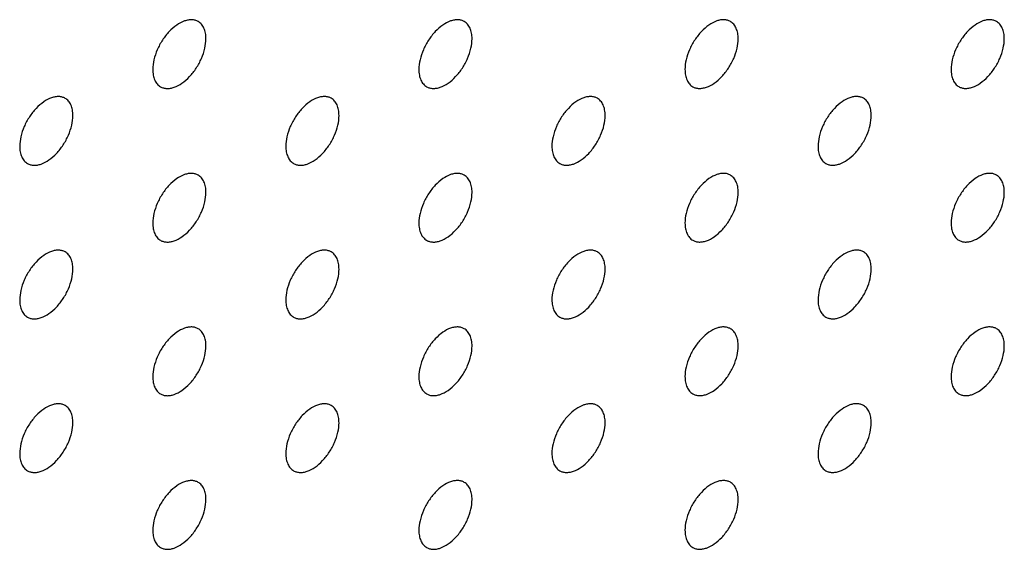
# Model space of a CAD drawing. Header units: inches. Extents: x 0 to 34, y 0 to 22.
# Tile 110 of 176: x 28.305 to 28.828, y 9.413 to 9.694. Entities that reach past the tile are written whole.
import ezdxf

# ---------------------------------------------------------------- set-up
doc = ezdxf.new("R2010")
doc.units = ezdxf.units.IN
doc.header["$LTSCALE"] = 1.87
doc.header["$MEASUREMENT"] = 0
doc.layers.add('02___PRT_ALL_AXES', color=7, linetype='CONTINUOUS')

msp = doc.modelspace()

# ---------------------------------------------------------------- linework, layer by layer
at = {"layer": '02___PRT_ALL_AXES', "color": 7, "linetype": 'CONTINUOUS'}
for points, knots in [([(28.39943, 9.69342), (28.39894, 9.69371), (28.39785, 9.69416), (28.39606, 9.69443), (28.39413, 9.69428), (28.39133, 9.69354), (28.38775, 9.69158), (28.3838, 9.68808), (28.3803, 9.68361), (28.37755, 9.67852), (28.37577, 9.67324), (28.37529, 9.66965), (28.37529, 9.66794)], [0, 0, 0, 0, 0.042842, 0.087441, 0.135298, 0.187275, 0.304489, 0.438213, 0.582466, 0.729664, 0.871609, 1, 1, 1, 1]), ([(28.40357, 9.68427), (28.40357, 9.68528), (28.40341, 9.6872), (28.40263, 9.68985), (28.40133, 9.69201), (28.40009, 9.69304), (28.39943, 9.69342)], [0, 0, 0, 0, 0.288094, 0.548173, 0.782164, 1, 1, 1, 1]), ([(28.54085, 9.69343), (28.54036, 9.69372), (28.53927, 9.69417), (28.53748, 9.69443), (28.53555, 9.69429), (28.53275, 9.69354), (28.52917, 9.69159), (28.52522, 9.68809), (28.52172, 9.68362), (28.51897, 9.67853), (28.5172, 9.67325), (28.51671, 9.66965), (28.51671, 9.66795)], [0, 0, 0, 0, 0.042842, 0.087441, 0.135298, 0.187275, 0.304489, 0.438213, 0.582466, 0.729664, 0.871609, 1, 1, 1, 1]), ([(28.54499, 9.68428), (28.54499, 9.68529), (28.54483, 9.68721), (28.54406, 9.68986), (28.54275, 9.69202), (28.54151, 9.69305), (28.54085, 9.69343)], [0, 0, 0, 0, 0.288094, 0.548173, 0.782164, 1, 1, 1, 1]), ([(28.68227, 9.69344), (28.68178, 9.69372), (28.68069, 9.69418), (28.6789, 9.69444), (28.67697, 9.69429), (28.67417, 9.69355), (28.67059, 9.6916), (28.66664, 9.68809), (28.66315, 9.68362), (28.66039, 9.67854), (28.65862, 9.67325), (28.65813, 9.66966), (28.65813, 9.66796)], [0, 0, 0, 0, 0.042842, 0.087441, 0.135298, 0.187275, 0.304489, 0.438213, 0.582466, 0.729664, 0.871609, 1, 1, 1, 1]), ([(28.68641, 9.68429), (28.68641, 9.68529), (28.68625, 9.68722), (28.68548, 9.68986), (28.68417, 9.69202), (28.68293, 9.69306), (28.68227, 9.69344)], [0, 0, 0, 0, 0.288094, 0.548173, 0.782164, 1, 1, 1, 1]), ([(28.82369, 9.69345), (28.8232, 9.69373), (28.82211, 9.69419), (28.82032, 9.69445), (28.81839, 9.6943), (28.81559, 9.69356), (28.81201, 9.6916), (28.80806, 9.6881), (28.80457, 9.68363), (28.80181, 9.67855), (28.80004, 9.67326), (28.79955, 9.66967), (28.79955, 9.66796)], [0, 0, 0, 0, 0.042842, 0.087441, 0.135298, 0.187275, 0.304489, 0.438213, 0.582466, 0.729664, 0.871609, 1, 1, 1, 1]), ([(28.82784, 9.68429), (28.82784, 9.6853), (28.82768, 9.68722), (28.8269, 9.68987), (28.82559, 9.69203), (28.82435, 9.69307), (28.82369, 9.69345)], [0, 0, 0, 0, 0.288094, 0.548173, 0.782164, 1, 1, 1, 1]), ([(28.37943, 9.65879), (28.37992, 9.6585), (28.38101, 9.65805), (28.3828, 9.65779), (28.38473, 9.65793), (28.38753, 9.65867), (28.39111, 9.66063), (28.39506, 9.66413), (28.39856, 9.6686), (28.40131, 9.67369), (28.40308, 9.67897), (28.40357, 9.68257), (28.40357, 9.68427)], [0, 0, 0, 0, 0.042842, 0.087441, 0.135298, 0.187275, 0.304489, 0.438213, 0.582466, 0.729664, 0.871609, 1, 1, 1, 1]), ([(28.52085, 9.65879), (28.52134, 9.65851), (28.52243, 9.65806), (28.52422, 9.65779), (28.52615, 9.65794), (28.52895, 9.65868), (28.53253, 9.66064), (28.53648, 9.66414), (28.53998, 9.66861), (28.54273, 9.6737), (28.5445, 9.67898), (28.54499, 9.68257), (28.54499, 9.68428)], [0, 0, 0, 0, 0.042842, 0.087441, 0.135298, 0.187275, 0.304489, 0.438213, 0.582466, 0.729664, 0.871609, 1, 1, 1, 1]), ([(28.66227, 9.6588), (28.66276, 9.65852), (28.66385, 9.65806), (28.66564, 9.6578), (28.66757, 9.65795), (28.67037, 9.65869), (28.67395, 9.66064), (28.6779, 9.66415), (28.6814, 9.66862), (28.68416, 9.6737), (28.68593, 9.67899), (28.68641, 9.68258), (28.68641, 9.68429)], [0, 0, 0, 0, 0.042842, 0.087441, 0.135298, 0.187275, 0.304489, 0.438213, 0.582466, 0.729664, 0.871609, 1, 1, 1, 1]), ([(28.80369, 9.65881), (28.80419, 9.65853), (28.80527, 9.65807), (28.80707, 9.65781), (28.80899, 9.65796), (28.81179, 9.6587), (28.81537, 9.66065), (28.81932, 9.66416), (28.82282, 9.66863), (28.82558, 9.67371), (28.82735, 9.679), (28.82784, 9.68259), (28.82784, 9.68429)], [0, 0, 0, 0, 0.042842, 0.087441, 0.135298, 0.187275, 0.304489, 0.438213, 0.582466, 0.729664, 0.871609, 1, 1, 1, 1]), ([(28.37529, 9.66794), (28.37529, 9.66693), (28.37545, 9.66501), (28.37622, 9.66236), (28.37753, 9.6602), (28.37877, 9.65917), (28.37943, 9.65879)], [0, 0, 0, 0, 0.288094, 0.548173, 0.782164, 1, 1, 1, 1]), ([(28.51671, 9.66795), (28.51671, 9.66694), (28.51687, 9.66502), (28.51764, 9.66237), (28.51895, 9.66021), (28.52019, 9.65917), (28.52085, 9.65879)], [0, 0, 0, 0, 0.288094, 0.548173, 0.782164, 1, 1, 1, 1]), ([(28.65813, 9.66796), (28.65813, 9.66695), (28.65829, 9.66503), (28.65907, 9.66238), (28.66037, 9.66022), (28.66161, 9.65918), (28.66227, 9.6588)], [0, 0, 0, 0, 0.288094, 0.548173, 0.782164, 1, 1, 1, 1]), ([(28.79955, 9.66796), (28.79955, 9.66696), (28.79971, 9.66503), (28.80049, 9.66239), (28.80179, 9.66023), (28.80303, 9.65919), (28.80369, 9.65881)], [0, 0, 0, 0, 0.288094, 0.548173, 0.782164, 1, 1, 1, 1]), ([(28.32872, 9.6526), (28.32823, 9.65288), (28.32714, 9.65333), (28.32535, 9.6536), (28.32342, 9.65345), (28.32062, 9.65271), (28.31704, 9.65075), (28.31309, 9.64725), (28.30959, 9.64278), (28.30683, 9.63769), (28.30506, 9.63241), (28.30458, 9.62882), (28.30458, 9.62711)], [0, 0, 0, 0, 0.042842, 0.087441, 0.135298, 0.187275, 0.304489, 0.438213, 0.582466, 0.729664, 0.871609, 1, 1, 1, 1]), ([(28.33286, 9.64344), (28.33286, 9.64445), (28.3327, 9.64637), (28.33192, 9.64902), (28.33062, 9.65118), (28.32938, 9.65222), (28.32872, 9.6526)], [0, 0, 0, 0, 0.288094, 0.548173, 0.782164, 1, 1, 1, 1]), ([(28.47014, 9.65261), (28.46965, 9.65289), (28.46856, 9.65334), (28.46677, 9.65361), (28.46484, 9.65346), (28.46204, 9.65272), (28.45846, 9.65076), (28.45451, 9.64726), (28.45101, 9.64279), (28.44826, 9.6377), (28.44649, 9.63242), (28.446, 9.62883), (28.446, 9.62712)], [0, 0, 0, 0, 0.042842, 0.087441, 0.135298, 0.187275, 0.304489, 0.438213, 0.582466, 0.729664, 0.871609, 1, 1, 1, 1]), ([(28.47428, 9.64345), (28.47428, 9.64446), (28.47412, 9.64638), (28.47335, 9.64903), (28.47204, 9.65119), (28.4708, 9.65222), (28.47014, 9.65261)], [0, 0, 0, 0, 0.288094, 0.548173, 0.782164, 1, 1, 1, 1]), ([(28.61156, 9.65261), (28.61107, 9.6529), (28.60998, 9.65335), (28.60819, 9.65361), (28.60626, 9.65347), (28.60346, 9.65272), (28.59988, 9.65077), (28.59593, 9.64727), (28.59243, 9.6428), (28.58968, 9.63771), (28.58791, 9.63243), (28.58742, 9.62883), (28.58742, 9.62713)], [0, 0, 0, 0, 0.042842, 0.087441, 0.135298, 0.187275, 0.304489, 0.438213, 0.582466, 0.729664, 0.871609, 1, 1, 1, 1]), ([(28.6157, 9.64346), (28.6157, 9.64447), (28.61554, 9.64639), (28.61477, 9.64904), (28.61346, 9.6512), (28.61222, 9.65223), (28.61156, 9.65261)], [0, 0, 0, 0, 0.288094, 0.548173, 0.782164, 1, 1, 1, 1]), ([(28.75298, 9.65262), (28.75249, 9.65291), (28.7514, 9.65336), (28.74961, 9.65362), (28.74768, 9.65347), (28.74488, 9.65273), (28.7413, 9.65078), (28.73735, 9.64727), (28.73386, 9.6428), (28.7311, 9.63772), (28.72933, 9.63243), (28.72884, 9.62884), (28.72884, 9.62714)], [0, 0, 0, 0, 0.042842, 0.087441, 0.135298, 0.187275, 0.304489, 0.438213, 0.582466, 0.729664, 0.871609, 1, 1, 1, 1]), ([(28.75712, 9.64347), (28.75712, 9.64447), (28.75696, 9.6464), (28.75619, 9.64904), (28.75488, 9.6512), (28.75364, 9.65224), (28.75298, 9.65262)], [0, 0, 0, 0, 0.288094, 0.548173, 0.782164, 1, 1, 1, 1]), ([(28.30872, 9.61796), (28.30921, 9.61767), (28.3103, 9.61722), (28.31209, 9.61696), (28.31402, 9.6171), (28.31682, 9.61785), (28.3204, 9.6198), (28.32435, 9.6233), (28.32784, 9.62778), (28.3306, 9.63286), (28.33237, 9.63814), (28.33286, 9.64174), (28.33286, 9.64344)], [0, 0, 0, 0, 0.042842, 0.087441, 0.135298, 0.187275, 0.304489, 0.438213, 0.582466, 0.729664, 0.871609, 1, 1, 1, 1]), ([(28.45014, 9.61797), (28.45063, 9.61768), (28.45172, 9.61723), (28.45351, 9.61697), (28.45544, 9.61711), (28.45824, 9.61785), (28.46182, 9.61981), (28.46577, 9.62331), (28.46927, 9.62778), (28.47202, 9.63287), (28.47379, 9.63815), (28.47428, 9.64175), (28.47428, 9.64345)], [0, 0, 0, 0, 0.042842, 0.087441, 0.135298, 0.187275, 0.304489, 0.438213, 0.582466, 0.729664, 0.871609, 1, 1, 1, 1]), ([(28.59156, 9.61797), (28.59205, 9.61769), (28.59314, 9.61724), (28.59493, 9.61697), (28.59686, 9.61712), (28.59966, 9.61786), (28.60324, 9.61982), (28.60719, 9.62332), (28.61069, 9.62779), (28.61344, 9.63288), (28.61522, 9.63816), (28.6157, 9.64175), (28.6157, 9.64346)], [0, 0, 0, 0, 0.042842, 0.087441, 0.135298, 0.187275, 0.304489, 0.438213, 0.582466, 0.729664, 0.871609, 1, 1, 1, 1]), ([(28.73298, 9.61798), (28.73348, 9.6177), (28.73456, 9.61725), (28.73635, 9.61698), (28.73828, 9.61713), (28.74108, 9.61787), (28.74466, 9.61983), (28.74861, 9.62333), (28.75211, 9.6278), (28.75487, 9.63289), (28.75664, 9.63817), (28.75712, 9.64176), (28.75712, 9.64347)], [0, 0, 0, 0, 0.042842, 0.087441, 0.135298, 0.187275, 0.304489, 0.438213, 0.582466, 0.729664, 0.871609, 1, 1, 1, 1]), ([(28.30458, 9.62711), (28.30458, 9.6261), (28.30474, 9.62418), (28.30551, 9.62154), (28.30682, 9.61938), (28.30806, 9.61834), (28.30872, 9.61796)], [0, 0, 0, 0, 0.288094, 0.548173, 0.782164, 1, 1, 1, 1]), ([(28.446, 9.62712), (28.446, 9.62611), (28.44616, 9.62419), (28.44693, 9.62154), (28.44824, 9.61938), (28.44948, 9.61835), (28.45014, 9.61797)], [0, 0, 0, 0, 0.288094, 0.548173, 0.782164, 1, 1, 1, 1]), ([(28.58742, 9.62713), (28.58742, 9.62612), (28.58758, 9.6242), (28.58836, 9.62155), (28.58966, 9.61939), (28.5909, 9.61835), (28.59156, 9.61797)], [0, 0, 0, 0, 0.288094, 0.548173, 0.782164, 1, 1, 1, 1]), ([(28.72884, 9.62714), (28.72884, 9.62613), (28.729, 9.62421), (28.72978, 9.62156), (28.73108, 9.6194), (28.73232, 9.61836), (28.73298, 9.61798)], [0, 0, 0, 0, 0.288094, 0.548173, 0.782164, 1, 1, 1, 1]), ([(28.39943, 9.61178), (28.39894, 9.61206), (28.39785, 9.61251), (28.39606, 9.61278), (28.39413, 9.61263), (28.39133, 9.61189), (28.38775, 9.60993), (28.3838, 9.60643), (28.3803, 9.60196), (28.37755, 9.59687), (28.37577, 9.59159), (28.37529, 9.588), (28.37529, 9.58629)], [0, 0, 0, 0, 0.042842, 0.087441, 0.135298, 0.187275, 0.304489, 0.438213, 0.582466, 0.729664, 0.871609, 1, 1, 1, 1]), ([(28.54085, 9.61179), (28.54036, 9.61207), (28.53927, 9.61252), (28.53748, 9.61279), (28.53555, 9.61264), (28.53275, 9.6119), (28.52917, 9.60994), (28.52522, 9.60644), (28.52172, 9.60197), (28.51897, 9.59688), (28.5172, 9.5916), (28.51671, 9.58801), (28.51671, 9.5863)], [0, 0, 0, 0, 0.042842, 0.087441, 0.135298, 0.187275, 0.304489, 0.438213, 0.582466, 0.729664, 0.871609, 1, 1, 1, 1]), ([(28.68227, 9.61179), (28.68178, 9.61208), (28.68069, 9.61253), (28.6789, 9.61279), (28.67697, 9.61265), (28.67417, 9.6119), (28.67059, 9.60995), (28.66664, 9.60645), (28.66315, 9.60198), (28.66039, 9.59689), (28.65862, 9.59161), (28.65813, 9.58801), (28.65813, 9.58631)], [0, 0, 0, 0, 0.042842, 0.087441, 0.135298, 0.187275, 0.304489, 0.438213, 0.582466, 0.729664, 0.871609, 1, 1, 1, 1]), ([(28.82369, 9.6118), (28.8232, 9.61209), (28.82211, 9.61254), (28.82032, 9.6128), (28.81839, 9.61265), (28.81559, 9.61191), (28.81201, 9.60996), (28.80806, 9.60646), (28.80457, 9.60198), (28.80181, 9.5969), (28.80004, 9.59162), (28.79955, 9.58802), (28.79955, 9.58632)], [0, 0, 0, 0, 0.042842, 0.087441, 0.135298, 0.187275, 0.304489, 0.438213, 0.582466, 0.729664, 0.871609, 1, 1, 1, 1]), ([(28.40357, 9.60262), (28.40357, 9.60363), (28.40341, 9.60555), (28.40263, 9.6082), (28.40133, 9.61036), (28.40009, 9.6114), (28.39943, 9.61178)], [0, 0, 0, 0, 0.288094, 0.548173, 0.782164, 1, 1, 1, 1]), ([(28.54499, 9.60263), (28.54499, 9.60364), (28.54483, 9.60556), (28.54406, 9.60821), (28.54275, 9.61037), (28.54151, 9.61141), (28.54085, 9.61179)], [0, 0, 0, 0, 0.288094, 0.548173, 0.782164, 1, 1, 1, 1]), ([(28.68641, 9.60264), (28.68641, 9.60365), (28.68625, 9.60557), (28.68548, 9.60822), (28.68417, 9.61038), (28.68293, 9.61141), (28.68227, 9.61179)], [0, 0, 0, 0, 0.288094, 0.548173, 0.782164, 1, 1, 1, 1]), ([(28.82784, 9.60265), (28.82784, 9.60365), (28.82768, 9.60558), (28.8269, 9.60822), (28.82559, 9.61038), (28.82435, 9.61142), (28.82369, 9.6118)], [0, 0, 0, 0, 0.288094, 0.548173, 0.782164, 1, 1, 1, 1]), ([(28.37943, 9.57714), (28.37992, 9.57685), (28.38101, 9.5764), (28.3828, 9.57614), (28.38473, 9.57629), (28.38753, 9.57703), (28.39111, 9.57898), (28.39506, 9.58248), (28.39856, 9.58696), (28.40131, 9.59204), (28.40308, 9.59732), (28.40357, 9.60092), (28.40357, 9.60262)], [0, 0, 0, 0, 0.042842, 0.087441, 0.135298, 0.187275, 0.304489, 0.438213, 0.582466, 0.729664, 0.871609, 1, 1, 1, 1]), ([(28.52085, 9.57715), (28.52134, 9.57686), (28.52243, 9.57641), (28.52422, 9.57615), (28.52615, 9.57629), (28.52895, 9.57704), (28.53253, 9.57899), (28.53648, 9.58249), (28.53998, 9.58696), (28.54273, 9.59205), (28.5445, 9.59733), (28.54499, 9.60093), (28.54499, 9.60263)], [0, 0, 0, 0, 0.042842, 0.087441, 0.135298, 0.187275, 0.304489, 0.438213, 0.582466, 0.729664, 0.871609, 1, 1, 1, 1]), ([(28.66227, 9.57715), (28.66276, 9.57687), (28.66385, 9.57642), (28.66564, 9.57615), (28.66757, 9.5763), (28.67037, 9.57704), (28.67395, 9.579), (28.6779, 9.5825), (28.6814, 9.58697), (28.68416, 9.59206), (28.68593, 9.59734), (28.68641, 9.60093), (28.68641, 9.60264)], [0, 0, 0, 0, 0.042842, 0.087441, 0.135298, 0.187275, 0.304489, 0.438213, 0.582466, 0.729664, 0.871609, 1, 1, 1, 1]), ([(28.80369, 9.57716), (28.80419, 9.57688), (28.80527, 9.57643), (28.80707, 9.57616), (28.80899, 9.57631), (28.81179, 9.57705), (28.81537, 9.57901), (28.81932, 9.58251), (28.82282, 9.58698), (28.82558, 9.59207), (28.82735, 9.59735), (28.82784, 9.60094), (28.82784, 9.60265)], [0, 0, 0, 0, 0.042842, 0.087441, 0.135298, 0.187275, 0.304489, 0.438213, 0.582466, 0.729664, 0.871609, 1, 1, 1, 1]), ([(28.37529, 9.58629), (28.37529, 9.58529), (28.37545, 9.58336), (28.37622, 9.58072), (28.37753, 9.57856), (28.37877, 9.57752), (28.37943, 9.57714)], [0, 0, 0, 0, 0.288094, 0.548173, 0.782164, 1, 1, 1, 1]), ([(28.51671, 9.5863), (28.51671, 9.58529), (28.51687, 9.58337), (28.51764, 9.58072), (28.51895, 9.57856), (28.52019, 9.57753), (28.52085, 9.57715)], [0, 0, 0, 0, 0.288094, 0.548173, 0.782164, 1, 1, 1, 1]), ([(28.65813, 9.58631), (28.65813, 9.5853), (28.65829, 9.58338), (28.65907, 9.58073), (28.66037, 9.57857), (28.66161, 9.57754), (28.66227, 9.57715)], [0, 0, 0, 0, 0.288094, 0.548173, 0.782164, 1, 1, 1, 1]), ([(28.79955, 9.58632), (28.79955, 9.58531), (28.79971, 9.58339), (28.80049, 9.58074), (28.80179, 9.57858), (28.80303, 9.57754), (28.80369, 9.57716)], [0, 0, 0, 0, 0.288094, 0.548173, 0.782164, 1, 1, 1, 1]), ([(28.32872, 9.57095), (28.32823, 9.57123), (28.32714, 9.57169), (28.32535, 9.57195), (28.32342, 9.5718), (28.32062, 9.57106), (28.31704, 9.56911), (28.31309, 9.5656), (28.30959, 9.56113), (28.30683, 9.55605), (28.30506, 9.55076), (28.30458, 9.54717), (28.30458, 9.54547)], [0, 0, 0, 0, 0.042842, 0.087441, 0.135298, 0.187275, 0.304489, 0.438213, 0.582466, 0.729664, 0.871609, 1, 1, 1, 1]), ([(28.33286, 9.5618), (28.33286, 9.5628), (28.3327, 9.56473), (28.33192, 9.56737), (28.33062, 9.56953), (28.32938, 9.57057), (28.32872, 9.57095)], [0, 0, 0, 0, 0.288094, 0.548173, 0.782164, 1, 1, 1, 1]), ([(28.47014, 9.57096), (28.46965, 9.57124), (28.46856, 9.5717), (28.46677, 9.57196), (28.46484, 9.57181), (28.46204, 9.57107), (28.45846, 9.56911), (28.45451, 9.56561), (28.45101, 9.56114), (28.44826, 9.55605), (28.44649, 9.55077), (28.446, 9.54718), (28.446, 9.54547)], [0, 0, 0, 0, 0.042842, 0.087441, 0.135298, 0.187275, 0.304489, 0.438213, 0.582466, 0.729664, 0.871609, 1, 1, 1, 1]), ([(28.47428, 9.5618), (28.47428, 9.56281), (28.47412, 9.56473), (28.47335, 9.56738), (28.47204, 9.56954), (28.4708, 9.57058), (28.47014, 9.57096)], [0, 0, 0, 0, 0.288094, 0.548173, 0.782164, 1, 1, 1, 1]), ([(28.61156, 9.57097), (28.61107, 9.57125), (28.60998, 9.5717), (28.60819, 9.57197), (28.60626, 9.57182), (28.60346, 9.57108), (28.59988, 9.56912), (28.59593, 9.56562), (28.59243, 9.56115), (28.58968, 9.55606), (28.58791, 9.55078), (28.58742, 9.54719), (28.58742, 9.54548)], [0, 0, 0, 0, 0.042842, 0.087441, 0.135298, 0.187275, 0.304489, 0.438213, 0.582466, 0.729664, 0.871609, 1, 1, 1, 1]), ([(28.6157, 9.56181), (28.6157, 9.56282), (28.61554, 9.56474), (28.61477, 9.56739), (28.61346, 9.56955), (28.61222, 9.57059), (28.61156, 9.57097)], [0, 0, 0, 0, 0.288094, 0.548173, 0.782164, 1, 1, 1, 1]), ([(28.75298, 9.57097), (28.75249, 9.57126), (28.7514, 9.57171), (28.74961, 9.57197), (28.74768, 9.57183), (28.74488, 9.57109), (28.7413, 9.56913), (28.73735, 9.56563), (28.73386, 9.56116), (28.7311, 9.55607), (28.72933, 9.55079), (28.72884, 9.54719), (28.72884, 9.54549)], [0, 0, 0, 0, 0.042842, 0.087441, 0.135298, 0.187275, 0.304489, 0.438213, 0.582466, 0.729664, 0.871609, 1, 1, 1, 1]), ([(28.75712, 9.56182), (28.75712, 9.56283), (28.75696, 9.56475), (28.75619, 9.5674), (28.75488, 9.56956), (28.75364, 9.57059), (28.75298, 9.57097)], [0, 0, 0, 0, 0.288094, 0.548173, 0.782164, 1, 1, 1, 1]), ([(28.30872, 9.53631), (28.30921, 9.53603), (28.3103, 9.53557), (28.31209, 9.53531), (28.31402, 9.53546), (28.31682, 9.5362), (28.3204, 9.53815), (28.32435, 9.54166), (28.32784, 9.54613), (28.3306, 9.55121), (28.33237, 9.5565), (28.33286, 9.56009), (28.33286, 9.5618)], [0, 0, 0, 0, 0.042842, 0.087441, 0.135298, 0.187275, 0.304489, 0.438213, 0.582466, 0.729664, 0.871609, 1, 1, 1, 1]), ([(28.45014, 9.53632), (28.45063, 9.53603), (28.45172, 9.53558), (28.45351, 9.53532), (28.45544, 9.53547), (28.45824, 9.53621), (28.46182, 9.53816), (28.46577, 9.54167), (28.46927, 9.54614), (28.47202, 9.55122), (28.47379, 9.55651), (28.47428, 9.5601), (28.47428, 9.5618)], [0, 0, 0, 0, 0.042842, 0.087441, 0.135298, 0.187275, 0.304489, 0.438213, 0.582466, 0.729664, 0.871609, 1, 1, 1, 1]), ([(28.59156, 9.53633), (28.59205, 9.53604), (28.59314, 9.53559), (28.59493, 9.53533), (28.59686, 9.53547), (28.59966, 9.53622), (28.60324, 9.53817), (28.60719, 9.54167), (28.61069, 9.54614), (28.61344, 9.55123), (28.61522, 9.55651), (28.6157, 9.56011), (28.6157, 9.56181)], [0, 0, 0, 0, 0.042842, 0.087441, 0.135298, 0.187275, 0.304489, 0.438213, 0.582466, 0.729664, 0.871609, 1, 1, 1, 1]), ([(28.73298, 9.53633), (28.73348, 9.53605), (28.73456, 9.5356), (28.73635, 9.53533), (28.73828, 9.53548), (28.74108, 9.53622), (28.74466, 9.53818), (28.74861, 9.54168), (28.75211, 9.54615), (28.75487, 9.55124), (28.75664, 9.55652), (28.75712, 9.56011), (28.75712, 9.56182)], [0, 0, 0, 0, 0.042842, 0.087441, 0.135298, 0.187275, 0.304489, 0.438213, 0.582466, 0.729664, 0.871609, 1, 1, 1, 1]), ([(28.30458, 9.54547), (28.30458, 9.54446), (28.30474, 9.54253), (28.30551, 9.53989), (28.30682, 9.53773), (28.30806, 9.53669), (28.30872, 9.53631)], [0, 0, 0, 0, 0.288094, 0.548173, 0.782164, 1, 1, 1, 1]), ([(28.446, 9.54547), (28.446, 9.54447), (28.44616, 9.54254), (28.44693, 9.5399), (28.44824, 9.53774), (28.44948, 9.5367), (28.45014, 9.53632)], [0, 0, 0, 0, 0.288094, 0.548173, 0.782164, 1, 1, 1, 1]), ([(28.58742, 9.54548), (28.58742, 9.54447), (28.58758, 9.54255), (28.58836, 9.5399), (28.58966, 9.53774), (28.5909, 9.53671), (28.59156, 9.53633)], [0, 0, 0, 0, 0.288094, 0.548173, 0.782164, 1, 1, 1, 1]), ([(28.72884, 9.54549), (28.72884, 9.54448), (28.729, 9.54256), (28.72978, 9.53991), (28.73108, 9.53775), (28.73232, 9.53672), (28.73298, 9.53633)], [0, 0, 0, 0, 0.288094, 0.548173, 0.782164, 1, 1, 1, 1]), ([(28.39943, 9.53013), (28.39894, 9.53042), (28.39785, 9.53087), (28.39606, 9.53113), (28.39413, 9.53098), (28.39133, 9.53024), (28.38775, 9.52829), (28.3838, 9.52478), (28.3803, 9.52031), (28.37755, 9.51523), (28.37577, 9.50994), (28.37529, 9.50635), (28.37529, 9.50465)], [0, 0, 0, 0, 0.042842, 0.087441, 0.135298, 0.187275, 0.304489, 0.438213, 0.582466, 0.729664, 0.871609, 1, 1, 1, 1]), ([(28.40357, 9.52098), (28.40357, 9.52198), (28.40341, 9.52391), (28.40263, 9.52655), (28.40133, 9.52871), (28.40009, 9.52975), (28.39943, 9.53013)], [0, 0, 0, 0, 0.288094, 0.548173, 0.782164, 1, 1, 1, 1]), ([(28.54085, 9.53014), (28.54036, 9.53042), (28.53927, 9.53088), (28.53748, 9.53114), (28.53555, 9.53099), (28.53275, 9.53025), (28.52917, 9.5283), (28.52522, 9.52479), (28.52172, 9.52032), (28.51897, 9.51524), (28.5172, 9.50995), (28.51671, 9.50636), (28.51671, 9.50465)], [0, 0, 0, 0, 0.042842, 0.087441, 0.135298, 0.187275, 0.304489, 0.438213, 0.582466, 0.729664, 0.871609, 1, 1, 1, 1]), ([(28.54499, 9.52098), (28.54499, 9.52199), (28.54483, 9.52391), (28.54406, 9.52656), (28.54275, 9.52872), (28.54151, 9.52976), (28.54085, 9.53014)], [0, 0, 0, 0, 0.288094, 0.548173, 0.782164, 1, 1, 1, 1]), ([(28.68227, 9.53015), (28.68178, 9.53043), (28.68069, 9.53088), (28.6789, 9.53115), (28.67697, 9.531), (28.67417, 9.53026), (28.67059, 9.5283), (28.66664, 9.5248), (28.66315, 9.52033), (28.66039, 9.51524), (28.65862, 9.50996), (28.65813, 9.50637), (28.65813, 9.50466)], [0, 0, 0, 0, 0.042842, 0.087441, 0.135298, 0.187275, 0.304489, 0.438213, 0.582466, 0.729664, 0.871609, 1, 1, 1, 1]), ([(28.68641, 9.52099), (28.68641, 9.522), (28.68625, 9.52392), (28.68548, 9.52657), (28.68417, 9.52873), (28.68293, 9.52977), (28.68227, 9.53015)], [0, 0, 0, 0, 0.288094, 0.548173, 0.782164, 1, 1, 1, 1]), ([(28.82369, 9.53015), (28.8232, 9.53044), (28.82211, 9.53089), (28.82032, 9.53115), (28.81839, 9.53101), (28.81559, 9.53027), (28.81201, 9.52831), (28.80806, 9.52481), (28.80457, 9.52034), (28.80181, 9.51525), (28.80004, 9.50997), (28.79955, 9.50637), (28.79955, 9.50467)], [0, 0, 0, 0, 0.042842, 0.087441, 0.135298, 0.187275, 0.304489, 0.438213, 0.582466, 0.729664, 0.871609, 1, 1, 1, 1]), ([(28.82784, 9.521), (28.82784, 9.52201), (28.82768, 9.52393), (28.8269, 9.52658), (28.82559, 9.52874), (28.82435, 9.52977), (28.82369, 9.53015)], [0, 0, 0, 0, 0.288094, 0.548173, 0.782164, 1, 1, 1, 1]), ([(28.37943, 9.49549), (28.37992, 9.49521), (28.38101, 9.49475), (28.3828, 9.49449), (28.38473, 9.49464), (28.38753, 9.49538), (28.39111, 9.49734), (28.39506, 9.50084), (28.39856, 9.50531), (28.40131, 9.5104), (28.40308, 9.51568), (28.40357, 9.51927), (28.40357, 9.52098)], [0, 0, 0, 0, 0.042842, 0.087441, 0.135298, 0.187275, 0.304489, 0.438213, 0.582466, 0.729664, 0.871609, 1, 1, 1, 1]), ([(28.52085, 9.4955), (28.52134, 9.49522), (28.52243, 9.49476), (28.52422, 9.4945), (28.52615, 9.49465), (28.52895, 9.49539), (28.53253, 9.49734), (28.53648, 9.50085), (28.53998, 9.50532), (28.54273, 9.5104), (28.5445, 9.51569), (28.54499, 9.51928), (28.54499, 9.52098)], [0, 0, 0, 0, 0.042842, 0.087441, 0.135298, 0.187275, 0.304489, 0.438213, 0.582466, 0.729664, 0.871609, 1, 1, 1, 1]), ([(28.66227, 9.49551), (28.66276, 9.49522), (28.66385, 9.49477), (28.66564, 9.49451), (28.66757, 9.49465), (28.67037, 9.4954), (28.67395, 9.49735), (28.6779, 9.50085), (28.6814, 9.50532), (28.68416, 9.51041), (28.68593, 9.51569), (28.68641, 9.51929), (28.68641, 9.52099)], [0, 0, 0, 0, 0.042842, 0.087441, 0.135298, 0.187275, 0.304489, 0.438213, 0.582466, 0.729664, 0.871609, 1, 1, 1, 1]), ([(28.80369, 9.49552), (28.80419, 9.49523), (28.80527, 9.49478), (28.80707, 9.49451), (28.80899, 9.49466), (28.81179, 9.4954), (28.81537, 9.49736), (28.81932, 9.50086), (28.82282, 9.50533), (28.82558, 9.51042), (28.82735, 9.5157), (28.82784, 9.51929), (28.82784, 9.521)], [0, 0, 0, 0, 0.042842, 0.087441, 0.135298, 0.187275, 0.304489, 0.438213, 0.582466, 0.729664, 0.871609, 1, 1, 1, 1]), ([(28.37529, 9.50465), (28.37529, 9.50364), (28.37545, 9.50172), (28.37622, 9.49907), (28.37753, 9.49691), (28.37877, 9.49587), (28.37943, 9.49549)], [0, 0, 0, 0, 0.288094, 0.548173, 0.782164, 1, 1, 1, 1]), ([(28.51671, 9.50465), (28.51671, 9.50365), (28.51687, 9.50172), (28.51764, 9.49908), (28.51895, 9.49692), (28.52019, 9.49588), (28.52085, 9.4955)], [0, 0, 0, 0, 0.288094, 0.548173, 0.782164, 1, 1, 1, 1]), ([(28.65813, 9.50466), (28.65813, 9.50365), (28.65829, 9.50173), (28.65907, 9.49909), (28.66037, 9.49692), (28.66161, 9.49589), (28.66227, 9.49551)], [0, 0, 0, 0, 0.288094, 0.548173, 0.782164, 1, 1, 1, 1]), ([(28.79955, 9.50467), (28.79955, 9.50366), (28.79971, 9.50174), (28.80049, 9.49909), (28.80179, 9.49693), (28.80303, 9.4959), (28.80369, 9.49552)], [0, 0, 0, 0, 0.288094, 0.548173, 0.782164, 1, 1, 1, 1]), ([(28.32872, 9.4893), (28.32823, 9.48959), (28.32714, 9.49004), (28.32535, 9.4903), (28.32342, 9.49016), (28.32062, 9.48941), (28.31704, 9.48746), (28.31309, 9.48396), (28.30959, 9.47949), (28.30683, 9.4744), (28.30506, 9.46912), (28.30458, 9.46552), (28.30458, 9.46382)], [0, 0, 0, 0, 0.042842, 0.087441, 0.135298, 0.187275, 0.304489, 0.438213, 0.582466, 0.729664, 0.871609, 1, 1, 1, 1]), ([(28.33286, 9.48015), (28.33286, 9.48116), (28.3327, 9.48308), (28.33192, 9.48573), (28.33062, 9.48789), (28.32938, 9.48892), (28.32872, 9.4893)], [0, 0, 0, 0, 0.288094, 0.548173, 0.782164, 1, 1, 1, 1]), ([(28.47014, 9.48931), (28.46965, 9.4896), (28.46856, 9.49005), (28.46677, 9.49031), (28.46484, 9.49016), (28.46204, 9.48942), (28.45846, 9.48747), (28.45451, 9.48396), (28.45101, 9.47949), (28.44826, 9.47441), (28.44649, 9.46912), (28.446, 9.46553), (28.446, 9.46383)], [0, 0, 0, 0, 0.042842, 0.087441, 0.135298, 0.187275, 0.304489, 0.438213, 0.582466, 0.729664, 0.871609, 1, 1, 1, 1]), ([(28.47428, 9.48016), (28.47428, 9.48116), (28.47412, 9.48309), (28.47335, 9.48573), (28.47204, 9.48789), (28.4708, 9.48893), (28.47014, 9.48931)], [0, 0, 0, 0, 0.288094, 0.548173, 0.782164, 1, 1, 1, 1]), ([(28.61156, 9.48932), (28.61107, 9.4896), (28.60998, 9.49006), (28.60819, 9.49032), (28.60626, 9.49017), (28.60346, 9.48943), (28.59988, 9.48748), (28.59593, 9.48397), (28.59243, 9.4795), (28.58968, 9.47442), (28.58791, 9.46913), (28.58742, 9.46554), (28.58742, 9.46383)], [0, 0, 0, 0, 0.042842, 0.087441, 0.135298, 0.187275, 0.304489, 0.438213, 0.582466, 0.729664, 0.871609, 1, 1, 1, 1]), ([(28.6157, 9.48017), (28.6157, 9.48117), (28.61554, 9.4831), (28.61477, 9.48574), (28.61346, 9.4879), (28.61222, 9.48894), (28.61156, 9.48932)], [0, 0, 0, 0, 0.288094, 0.548173, 0.782164, 1, 1, 1, 1]), ([(28.75298, 9.48933), (28.75249, 9.48961), (28.7514, 9.49006), (28.74961, 9.49033), (28.74768, 9.49018), (28.74488, 9.48944), (28.7413, 9.48748), (28.73735, 9.48398), (28.73386, 9.47951), (28.7311, 9.47442), (28.72933, 9.46914), (28.72884, 9.46555), (28.72884, 9.46384)], [0, 0, 0, 0, 0.042842, 0.087441, 0.135298, 0.187275, 0.304489, 0.438213, 0.582466, 0.729664, 0.871609, 1, 1, 1, 1]), ([(28.75712, 9.48017), (28.75712, 9.48118), (28.75696, 9.4831), (28.75619, 9.48575), (28.75488, 9.48791), (28.75364, 9.48895), (28.75298, 9.48933)], [0, 0, 0, 0, 0.288094, 0.548173, 0.782164, 1, 1, 1, 1]), ([(28.30872, 9.45466), (28.30921, 9.45438), (28.3103, 9.45393), (28.31209, 9.45366), (28.31402, 9.45381), (28.31682, 9.45455), (28.3204, 9.45651), (28.32435, 9.46001), (28.32784, 9.46448), (28.3306, 9.46957), (28.33237, 9.47485), (28.33286, 9.47844), (28.33286, 9.48015)], [0, 0, 0, 0, 0.042842, 0.087441, 0.135298, 0.187275, 0.304489, 0.438213, 0.582466, 0.729664, 0.871609, 1, 1, 1, 1]), ([(28.45014, 9.45467), (28.45063, 9.45439), (28.45172, 9.45394), (28.45351, 9.45367), (28.45544, 9.45382), (28.45824, 9.45456), (28.46182, 9.45652), (28.46577, 9.46002), (28.46927, 9.46449), (28.47202, 9.46958), (28.47379, 9.47486), (28.47428, 9.47845), (28.47428, 9.48016)], [0, 0, 0, 0, 0.042842, 0.087441, 0.135298, 0.187275, 0.304489, 0.438213, 0.582466, 0.729664, 0.871609, 1, 1, 1, 1]), ([(28.59156, 9.45468), (28.59205, 9.4544), (28.59314, 9.45394), (28.59493, 9.45368), (28.59686, 9.45383), (28.59966, 9.45457), (28.60324, 9.45652), (28.60719, 9.46003), (28.61069, 9.4645), (28.61344, 9.46958), (28.61522, 9.47487), (28.6157, 9.47846), (28.6157, 9.48017)], [0, 0, 0, 0, 0.042842, 0.087441, 0.135298, 0.187275, 0.304489, 0.438213, 0.582466, 0.729664, 0.871609, 1, 1, 1, 1]), ([(28.73298, 9.45469), (28.73348, 9.4544), (28.73456, 9.45395), (28.73635, 9.45369), (28.73828, 9.45383), (28.74108, 9.45458), (28.74466, 9.45653), (28.74861, 9.46003), (28.75211, 9.46451), (28.75487, 9.46959), (28.75664, 9.47487), (28.75712, 9.47847), (28.75712, 9.48017)], [0, 0, 0, 0, 0.042842, 0.087441, 0.135298, 0.187275, 0.304489, 0.438213, 0.582466, 0.729664, 0.871609, 1, 1, 1, 1]), ([(28.30458, 9.46382), (28.30458, 9.46281), (28.30474, 9.46089), (28.30551, 9.45824), (28.30682, 9.45608), (28.30806, 9.45504), (28.30872, 9.45466)], [0, 0, 0, 0, 0.288094, 0.548173, 0.782164, 1, 1, 1, 1]), ([(28.446, 9.46383), (28.446, 9.46282), (28.44616, 9.4609), (28.44693, 9.45825), (28.44824, 9.45609), (28.44948, 9.45505), (28.45014, 9.45467)], [0, 0, 0, 0, 0.288094, 0.548173, 0.782164, 1, 1, 1, 1]), ([(28.58742, 9.46383), (28.58742, 9.46283), (28.58758, 9.4609), (28.58836, 9.45826), (28.58966, 9.4561), (28.5909, 9.45506), (28.59156, 9.45468)], [0, 0, 0, 0, 0.288094, 0.548173, 0.782164, 1, 1, 1, 1]), ([(28.72884, 9.46384), (28.72884, 9.46283), (28.729, 9.46091), (28.72978, 9.45827), (28.73108, 9.45611), (28.73232, 9.45507), (28.73298, 9.45469)], [0, 0, 0, 0, 0.288094, 0.548173, 0.782164, 1, 1, 1, 1]), ([(28.39943, 9.44848), (28.39894, 9.44877), (28.39785, 9.44922), (28.39606, 9.44948), (28.39413, 9.44934), (28.39133, 9.4486), (28.38775, 9.44664), (28.3838, 9.44314), (28.3803, 9.43867), (28.37755, 9.43358), (28.37577, 9.4283), (28.37529, 9.4247), (28.37529, 9.423)], [0, 0, 0, 0, 0.042842, 0.087441, 0.135298, 0.187275, 0.304489, 0.438213, 0.582466, 0.729664, 0.871609, 1, 1, 1, 1]), ([(28.40357, 9.43933), (28.40357, 9.44034), (28.40341, 9.44226), (28.40263, 9.44491), (28.40133, 9.44707), (28.40009, 9.4481), (28.39943, 9.44848)], [0, 0, 0, 0, 0.288094, 0.548173, 0.782164, 1, 1, 1, 1]), ([(28.54085, 9.44849), (28.54036, 9.44878), (28.53927, 9.44923), (28.53748, 9.44949), (28.53555, 9.44935), (28.53275, 9.4486), (28.52917, 9.44665), (28.52522, 9.44315), (28.52172, 9.43867), (28.51897, 9.43359), (28.5172, 9.42831), (28.51671, 9.42471), (28.51671, 9.42301)], [0, 0, 0, 0, 0.042842, 0.087441, 0.135298, 0.187275, 0.304489, 0.438213, 0.582466, 0.729664, 0.871609, 1, 1, 1, 1]), ([(28.54499, 9.43934), (28.54499, 9.44034), (28.54483, 9.44227), (28.54406, 9.44491), (28.54275, 9.44707), (28.54151, 9.44811), (28.54085, 9.44849)], [0, 0, 0, 0, 0.288094, 0.548173, 0.782164, 1, 1, 1, 1]), ([(28.68227, 9.4485), (28.68178, 9.44878), (28.68069, 9.44924), (28.6789, 9.4495), (28.67697, 9.44935), (28.67417, 9.44861), (28.67059, 9.44666), (28.66664, 9.44315), (28.66315, 9.43868), (28.66039, 9.4336), (28.65862, 9.42831), (28.65813, 9.42472), (28.65813, 9.42301)], [0, 0, 0, 0, 0.042842, 0.087441, 0.135298, 0.187275, 0.304489, 0.438213, 0.582466, 0.729664, 0.871609, 1, 1, 1, 1]), ([(28.68641, 9.43935), (28.68641, 9.44035), (28.68625, 9.44228), (28.68548, 9.44492), (28.68417, 9.44708), (28.68293, 9.44812), (28.68227, 9.4485)], [0, 0, 0, 0, 0.288094, 0.548173, 0.782164, 1, 1, 1, 1]), ([(28.37943, 9.41384), (28.37992, 9.41356), (28.38101, 9.41311), (28.3828, 9.41284), (28.38473, 9.41299), (28.38753, 9.41373), (28.39111, 9.41569), (28.39506, 9.41919), (28.39856, 9.42366), (28.40131, 9.42875), (28.40308, 9.43403), (28.40357, 9.43762), (28.40357, 9.43933)], [0, 0, 0, 0, 0.042842, 0.087441, 0.135298, 0.187275, 0.304489, 0.438213, 0.582466, 0.729664, 0.871609, 1, 1, 1, 1]), ([(28.52085, 9.41385), (28.52134, 9.41357), (28.52243, 9.41312), (28.52422, 9.41285), (28.52615, 9.413), (28.52895, 9.41374), (28.53253, 9.4157), (28.53648, 9.4192), (28.53998, 9.42367), (28.54273, 9.42876), (28.5445, 9.43404), (28.54499, 9.43763), (28.54499, 9.43934)], [0, 0, 0, 0, 0.042842, 0.087441, 0.135298, 0.187275, 0.304489, 0.438213, 0.582466, 0.729664, 0.871609, 1, 1, 1, 1]), ([(28.66227, 9.41386), (28.66276, 9.41358), (28.66385, 9.41312), (28.66564, 9.41286), (28.66757, 9.41301), (28.67037, 9.41375), (28.67395, 9.4157), (28.6779, 9.41921), (28.6814, 9.42368), (28.68416, 9.42876), (28.68593, 9.43405), (28.68641, 9.43764), (28.68641, 9.43935)], [0, 0, 0, 0, 0.042842, 0.087441, 0.135298, 0.187275, 0.304489, 0.438213, 0.582466, 0.729664, 0.871609, 1, 1, 1, 1]), ([(28.37529, 9.423), (28.37529, 9.42199), (28.37545, 9.42007), (28.37622, 9.41742), (28.37753, 9.41526), (28.37877, 9.41423), (28.37943, 9.41384)], [0, 0, 0, 0, 0.288094, 0.548173, 0.782164, 1, 1, 1, 1]), ([(28.51671, 9.42301), (28.51671, 9.422), (28.51687, 9.42008), (28.51764, 9.41743), (28.51895, 9.41527), (28.52019, 9.41423), (28.52085, 9.41385)], [0, 0, 0, 0, 0.288094, 0.548173, 0.782164, 1, 1, 1, 1]), ([(28.65813, 9.42301), (28.65813, 9.42201), (28.65829, 9.42008), (28.65907, 9.41744), (28.66037, 9.41528), (28.66161, 9.41424), (28.66227, 9.41386)], [0, 0, 0, 0, 0.288094, 0.548173, 0.782164, 1, 1, 1, 1])]:
    msp.add_open_spline(points, degree=3, knots=knots, dxfattribs=at)

doc.saveas('drawing.dxf')
